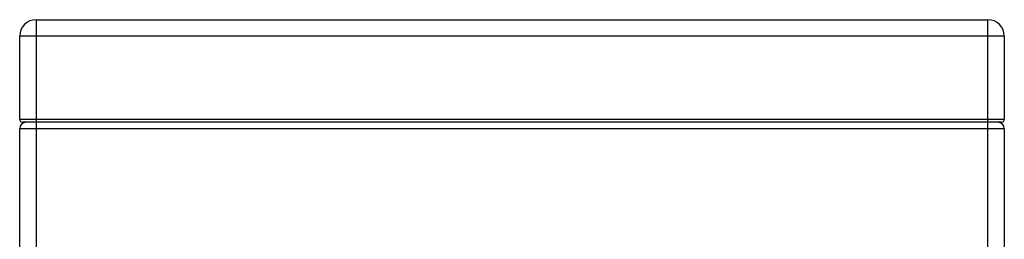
# Model space of a CAD drawing. Header units: millimetres. Extents: x -138 to 5612, y -1401 to 2631.
# Tile 15 of 120: x 749 to 1050, y -444 to -377. Entities that reach past the tile are written whole.
import ezdxf

# ---------------------------------------------------------------- set-up
doc = ezdxf.new("R2010")
doc.units = ezdxf.units.MM

msp = doc.modelspace()

# ---------------------------------------------------------------- linework, layer by layer
at = {"color": 7, "linetype": 'Continuous', "lineweight": 25}
for p, q in [((753.86, -377.3), (753.86, -1304.8)), ((753.86, -377.3), (1044.86, -377.3)), ((1044.86, -1304.8), (1044.86, -377.3)), ((1049.86, -382.3), (748.86, -382.3)), ((748.86, -407.63), (748.86, -382.3)), ((1049.86, -382.3), (1049.86, -407.63)), ((748.86, -407.63), (1049.86, -407.63)), ((1048.86, -408.63), (749.86, -408.63)), ((1049.86, -410.63), (748.86, -410.63)), ((748.86, -1299.8), (748.86, -410.63)), ((1049.86, -410.63), (1049.86, -1299.8))]:
    msp.add_line(p, q, dxfattribs=at)
for centre, radius, start, end in [((753.86, -382.3), 5, 90, 180), ((1044.86, -382.3), 5, 0, 90), ((749.86, -407.63), 1, 180, 270), ((750.86, -410.63), 2, 90, 180), ((1047.86, -410.63), 2, 0, 90), ((1048.86, -407.63), 1, 270, 360)]:
    msp.add_arc(centre, radius, start, end, dxfattribs=at)

doc.saveas('drawing.dxf')
